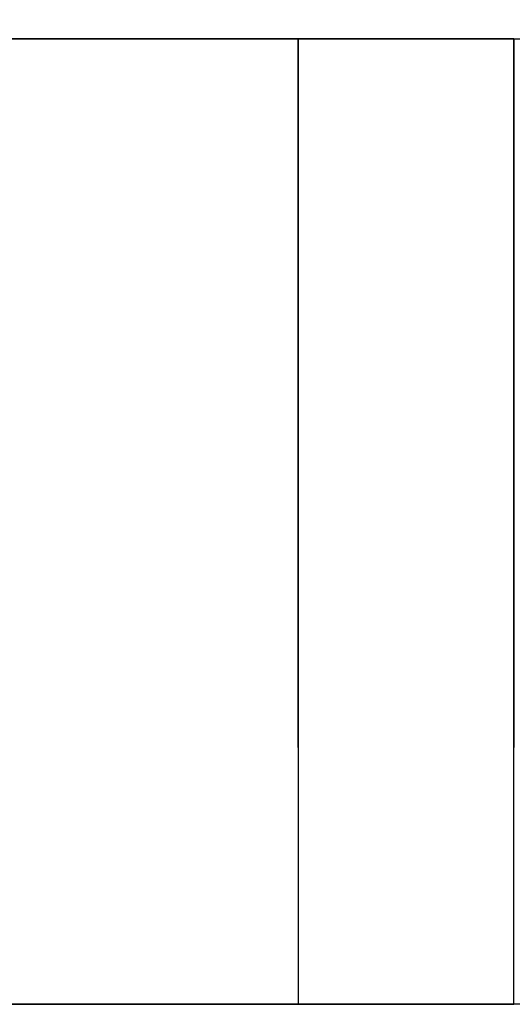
# Model space of a CAD drawing. Header units: millimetres. Extents: x -184 to 184, y -1705 to 220.
# Tile 9 of 14: x 84 to 117, y -111 to -44. Entities that reach past the tile are written whole.
import ezdxf

# ---------------------------------------------------------------- set-up
doc = ezdxf.new("R2010")
doc.units = ezdxf.units.MM
doc.layers.add('KF_SEQ_5_N_W_SPEAKDETAIL', color=250, linetype='Continuous')
doc.layers.add('KF_SEQ_5_N_W_SPEAKER', color=253, linetype='Continuous')

# ---------------------------------------------------------------- blocks, each defined once
blk = doc.blocks.new('KF_SEQUENZA5_N_W_3D')
at = {"layer": 'KF_SEQ_5_N_W_SPEAKDETAIL'}
for points, invisible_edges in [([(117.5, 24.397, 3.463), (102.83, 24.397, 3.463), (102.83, 32.599, -5.292), (117.5, 32.599, -5.292)], 5), ([(102.83, 21.667, -4.576), (102.83, 19.648, -1.44), (102.83, 29.865, -2.373), (102.83, 32.599, -5.292)], 7), ([(102.83, 19.648, -1.44), (102.83, 18.074, 2.066), (102.83, 27.131, 0.545), (102.83, 29.865, -2.373)], 15), ([(102.83, 18.074, 2.066), (102.83, 16.723, 5.757), (102.83, 24.397, 3.463), (102.83, 27.131, 0.545)], 15), ([(117.5, 16.196, 12.218), (102.83, 16.196, 12.218), (102.83, 24.397, 3.463), (117.5, 24.397, 3.463)], 5), ([(102.83, 16.723, 5.757), (102.83, 15.372, 9.447), (102.83, 21.664, 6.381), (102.83, 24.397, 3.463)], 15), ([(102.83, 10.735, -3.861), (102.83, 9.716, -0.623), (102.83, 19.648, -1.44), (102.83, 21.667, -4.576)], 7), ([(102.83, 15.372, 9.447), (102.83, 13.799, 12.953), (102.83, 18.93, 9.299), (102.83, 21.664, 6.381)], 15), ([(102.83, 9.716, -0.623), (102.83, 9.075, 3.239), (102.83, 18.074, 2.066), (102.83, 19.648, -1.44)], 15), ([(102.83, 13.799, 12.953), (102.83, 11.78, 16.09), (102.83, 16.196, 12.218), (102.83, 18.93, 9.299)], 15), ([(102.83, 9.075, 3.239), (102.83, 8.623, 7.413), (102.83, 16.723, 5.757), (102.83, 18.074, 2.066)], 15), ([(102.83, 8.623, 7.413), (102.83, 8.172, 11.587), (102.83, 15.372, 9.447), (102.83, 16.723, 5.757)], 15), ([(102.83, 16.196, 12.218), (117.5, 16.196, 12.218), (117.5, 11.78, 16.09), (102.83, 11.78, 16.09)], 5), ([(102.83, 8.172, 11.587), (102.83, 7.531, 15.449), (102.83, 13.799, 12.953), (102.83, 15.372, 9.447)], 15), ([(102.83, 7.531, 15.449), (102.83, 6.511, 18.687), (102.83, 11.78, 16.09), (102.83, 13.799, 12.953)], 15), ([(102.83, 11.78, 16.09), (117.5, 11.78, 16.09), (117.5, 6.511, 18.687), (102.83, 6.511, 18.687)], 5), ([(102.83, -0.197, -3.146), (102.83, -0.079, 0.075), (102.83, 9.716, -0.623), (102.83, 10.735, -3.861)], 7), ([(102.83, -0.079, 0.075), (102.83, 0.087, 4.026), (102.83, 9.075, 3.239), (102.83, 9.716, -0.623)], 15), ([(102.83, 0.087, 4.026), (102.83, 0.277, 8.343), (102.83, 8.623, 7.413), (102.83, 9.075, 3.239)], 15), ([(102.83, 0.277, 8.343), (102.83, 0.467, 12.66), (102.83, 8.172, 11.587), (102.83, 8.623, 7.413)], 15), ([(102.83, 0.467, 12.66), (102.83, 0.632, 16.612), (102.83, 7.531, 15.449), (102.83, 8.172, 11.587)], 15), ([(102.83, 0.632, 16.612), (102.83, 0.75, 19.832), (102.83, 6.511, 18.687), (102.83, 7.531, 15.449)], 15), ([(102.83, 6.511, 18.687), (117.5, 6.511, 18.687), (117.5, 0.75, 19.832), (102.83, 0.75, 19.832)], 5), ([(102.83, 0.75, 19.832), (117.5, 0.75, 19.832), (117.5, -5.111, 19.448), (102.83, -5.111, 19.448)], 5), ([(102.83, -6.359, 16.358), (102.83, -5.111, 19.448), (102.83, 0.75, 19.832), (102.83, 0.632, 16.612)], 15), ([(102.83, -7.313, 12.6), (102.83, -6.359, 16.358), (102.83, 0.632, 16.612), (102.83, 0.467, 12.66)], 15), ([(102.83, -8.12, 8.509), (102.83, -7.313, 12.6), (102.83, 0.467, 12.66), (102.83, 0.277, 8.343)], 15), ([(102.83, -8.927, 4.417), (102.83, -8.12, 8.509), (102.83, 0.277, 8.343), (102.83, 0.087, 4.026)], 15), ([(102.83, -9.881, 0.659), (102.83, -8.927, 4.417), (102.83, 0.087, 4.026), (102.83, -0.079, 0.075)], 15), ([(102.83, -11.129, -2.431), (102.83, -9.881, 0.659), (102.83, -0.079, 0.075), (102.83, -0.197, -3.146)], 7), ([(102.83, -5.111, 19.448), (117.5, -5.111, 19.448), (117.5, -10.672, 17.559), (102.83, -10.672, 17.559)], 5), ([(102.83, -12.898, 14.7), (102.83, -10.672, 17.559), (102.83, -5.111, 19.448), (102.83, -6.359, 16.358)], 15), ([(102.83, -14.731, 11.417), (102.83, -12.898, 14.7), (102.83, -6.359, 16.358), (102.83, -7.313, 12.6)], 15), ([(102.83, -16.367, 7.922), (102.83, -14.731, 11.417), (102.83, -7.313, 12.6), (102.83, -8.12, 8.509)], 15), ([(102.83, -18.002, 4.427), (102.83, -16.367, 7.922), (102.83, -8.12, 8.509), (102.83, -8.927, 4.417)], 15), ([(102.83, -19.835, 1.144), (102.83, -18.002, 4.427), (102.83, -8.927, 4.417), (102.83, -9.881, 0.659)], 15), ([(102.83, -22.061, -1.715), (102.83, -19.835, 1.144), (102.83, -9.881, 0.659), (102.83, -11.129, -2.431)], 7), ([(102.83, -10.672, 17.559), (117.5, -10.672, 17.559), (117.5, -15.556, 14.295), (102.83, -15.556, 14.295)], 5), ([(102.83, -18.462, 11.746), (102.83, -15.556, 14.295), (102.83, -10.672, 17.559), (102.83, -12.898, 14.7)], 15), ([(102.83, -21.368, 9.197), (102.83, -18.462, 11.746), (102.83, -12.898, 14.7), (102.83, -14.731, 11.417)], 15), ([(102.83, -24.274, 6.648), (102.83, -21.368, 9.197), (102.83, -14.731, 11.417), (102.83, -16.367, 7.922)], 15), ([(117.5, -15.556, 14.295), (102.83, -15.556, 14.295), (102.83, -24.274, 6.648), (117.5, -24.274, 6.648)], 5), ([(102.83, -27.18, 4.098), (102.83, -24.274, 6.648), (102.83, -16.367, 7.922), (102.83, -18.002, 4.427)], 15), ([(102.83, -30.086, 1.549), (102.83, -27.18, 4.098), (102.83, -18.002, 4.427), (102.83, -19.835, 1.144)], 15), ([(102.83, -32.993, -1), (102.83, -30.086, 1.549), (102.83, -19.835, 1.144), (102.83, -22.061, -1.715)], 7), ([(117.5, -24.274, 6.648), (102.83, -24.274, 6.648), (102.83, -32.993, -1), (117.5, -32.993, -1)], 5)]:
    blk.add_3dface(points, dxfattribs=dict(at, invisible_edges=invisible_edges))
at = {"layer": 'KF_SEQ_5_N_W_SPEAKER'}
for points, invisible_edges in [([(128.25, 32.599, -5.292), (128.25, 258.6, -35.045), (72.5, 258.6, -35.045), (72.5, 32.599, -5.292)], 5), ([(72.5, 258.6, -272.955), (72.5, 32.599, -302.708), (128.25, 32.599, -302.708), (128.25, 258.6, -272.955)], 5), ([(-135.5, -0.197, -3.146), (117.5, -0.197, -3.146), (117.5, 32.599, -5.292), (-135.5, 32.599, -5.292)], 1), ([(135.5, -0.197, -304.854), (-117.5, -0.197, -304.854), (-117.5, 32.599, -302.708), (135.5, 32.599, -302.708)], 1), ([(-135.5, -32.993, -1), (117.5, -32.993, -1), (117.5, -0.197, -3.146), (-135.5, -0.197, -3.146)], 4), ([(135.5, -32.993, -307), (-117.5, -32.993, -307), (-117.5, -0.197, -304.854), (135.5, -0.197, -304.854)], 4), ([(-184, -59.293, -1), (184, -59.293, -1), (184, -32.993, -1), (-184, -32.993, -1)], 1)]:
    blk.add_3dface(points, dxfattribs=dict(at, invisible_edges=invisible_edges))

msp = doc.modelspace()

# ---------------------------------------------------------------- block references
at = {"layer": 'KF_SEQ_5_N_W_SPEAKER'}
msp.add_blockref('KF_SEQUENZA5_N_W_3D', (0, -77.6, 154), dxfattribs=at)

doc.saveas('drawing.dxf')
